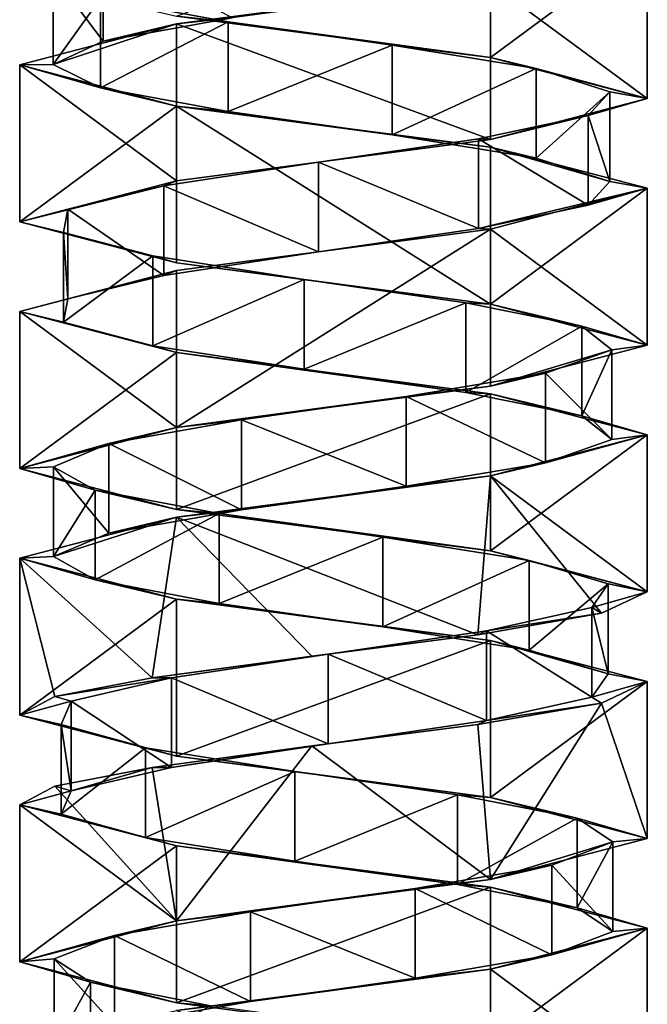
# Model space of a CAD drawing. Header units: millimetres. Extents: x -112 to 112, y -106 to 1587.
# Tile 88 of 158: x 48 to 62, y 611 to 633. Entities that reach past the tile are written whole.
import ezdxf

# ---------------------------------------------------------------- set-up
doc = ezdxf.new("R2010")
doc.units = ezdxf.units.MM
doc.header["$LTSCALE"] = 65.185185
for name, color, linetype in [('566', 7, 'CONTINUOUS'), ('567', 7, 'CONTINUOUS'), ('568', 7, 'CONTINUOUS'), ('569', 7, 'CONTINUOUS'), ('570', 7, 'CONTINUOUS'), ('571', 7, 'CONTINUOUS'), ('696', 7, 'CONTINUOUS'), ('697', 7, 'CONTINUOUS'), ('698', 7, 'CONTINUOUS'), ('699', 7, 'CONTINUOUS'), ('700', 7, 'CONTINUOUS'), ('770', 7, 'CONTINUOUS'), ('771', 7, 'CONTINUOUS'), ('772', 7, 'CONTINUOUS'), ('773', 7, 'CONTINUOUS'), ('774', 7, 'CONTINUOUS')]:
    doc.layers.add(name, color=color, linetype=linetype)

msp = doc.modelspace()

# ---------------------------------------------------------------- linework, layer by layer
at = {"layer": '566', "linetype": 'CONTINUOUS'}
for points in [[(48.75, 633.707, 0.053), (49.86, 632.23, 3.556), (49.86, 634.23, 3.556), (48.75, 633.707, 0.053)], [(49.86, 632.23, 3.556), (52.747, 632.752, 5.83), (49.86, 634.23, 3.556), (49.86, 632.23, 3.556)], [(48.75, 631.707, 0.053), (49.86, 632.23, 3.556), (48.75, 633.707, 0.053), (48.75, 631.707, 0.053)], [(49.801, 633.185, -3.468), (48.75, 631.707, 0.053), (48.75, 633.707, 0.053), (49.801, 633.185, -3.468)], [(49.801, 631.185, -3.468), (48.75, 631.707, 0.053), (49.801, 633.185, -3.468), (49.801, 631.185, -3.468)], [(52.648, 632.663, -5.791), (49.801, 631.185, -3.468), (49.801, 633.185, -3.468), (52.648, 632.663, -5.791)], [(52.648, 630.663, -5.791), (49.801, 631.185, -3.468), (52.648, 632.663, -5.791), (52.648, 630.663, -5.791)], [(56.309, 632.14, -6.111), (52.648, 630.663, -5.791), (52.648, 632.663, -5.791), (56.309, 632.14, -6.111)], [(56.309, 630.14, -6.111), (52.648, 630.663, -5.791), (56.309, 632.14, -6.111), (56.309, 630.14, -6.111)], [(59.517, 631.618, -4.319), (56.309, 630.14, -6.111), (56.309, 632.14, -6.111), (59.517, 631.618, -4.319)], [(59.517, 629.618, -4.319), (56.309, 630.14, -6.111), (59.517, 631.618, -4.319), (59.517, 629.618, -4.319)], [(61.164, 631.096, -1.034), (59.517, 629.618, -4.319), (59.517, 631.618, -4.319), (61.164, 631.096, -1.034)], [(61.164, 629.096, -1.034), (59.517, 629.618, -4.319), (61.164, 631.096, -1.034), (61.164, 629.096, -1.034)], [(60.68, 630.573, 2.608), (61.164, 629.096, -1.034), (61.164, 631.096, -1.034), (60.68, 630.573, 2.608)], [(58.232, 630.051, 5.349), (60.68, 628.573, 2.608), (60.68, 630.573, 2.608), (58.232, 630.051, 5.349)], [(60.68, 628.573, 2.608), (61.164, 629.096, -1.034), (60.68, 630.573, 2.608), (60.68, 628.573, 2.608)], [(54.667, 629.528, 6.241), (58.232, 628.051, 5.349), (58.232, 630.051, 5.349), (54.667, 629.528, 6.241)], [(58.232, 628.051, 5.349), (60.68, 628.573, 2.608), (58.232, 630.051, 5.349), (58.232, 628.051, 5.349)], [(51.217, 629.006, 4.975), (54.667, 627.528, 6.241), (54.667, 629.528, 6.241), (51.217, 629.006, 4.975)], [(54.667, 627.528, 6.241), (58.232, 628.051, 5.349), (54.667, 629.528, 6.241), (54.667, 627.528, 6.241)], [(49.075, 628.484, 1.99), (51.217, 627.006, 4.975), (51.217, 629.006, 4.975), (49.075, 628.484, 1.99)], [(51.217, 627.006, 4.975), (54.667, 627.528, 6.241), (51.217, 629.006, 4.975), (51.217, 627.006, 4.975)], [(48.981, 627.961, -1.684), (49.075, 626.484, 1.99), (49.075, 628.484, 1.99), (48.981, 627.961, -1.684)], [(49.075, 626.484, 1.99), (51.217, 627.006, 4.975), (49.075, 628.484, 1.99), (49.075, 626.484, 1.99)], [(48.981, 625.961, -1.684), (49.075, 626.484, 1.99), (48.981, 627.961, -1.684), (48.981, 625.961, -1.684)], [(50.968, 627.439, -4.775), (48.981, 625.961, -1.684), (48.981, 627.961, -1.684), (50.968, 627.439, -4.775)], [(50.968, 625.439, -4.775), (48.981, 625.961, -1.684), (50.968, 627.439, -4.775), (50.968, 625.439, -4.775)], [(54.348, 626.916, -6.216), (50.968, 625.439, -4.775), (50.968, 627.439, -4.775), (54.348, 626.916, -6.216)], [(54.348, 624.916, -6.216), (50.968, 625.439, -4.775), (54.348, 626.916, -6.216), (54.348, 624.916, -6.216)], [(57.954, 626.394, -5.508), (54.348, 624.916, -6.216), (54.348, 626.916, -6.216), (57.954, 626.394, -5.508)], [(57.954, 624.394, -5.508), (54.348, 624.916, -6.216), (57.954, 626.394, -5.508), (57.954, 624.394, -5.508)], [(60.539, 625.872, -2.895), (57.954, 624.394, -5.508), (57.954, 626.394, -5.508), (60.539, 625.872, -2.895)], [(60.539, 623.872, -2.895), (57.954, 624.394, -5.508), (60.539, 625.872, -2.895), (60.539, 623.872, -2.895)], [(61.209, 625.349, 0.718), (60.539, 623.872, -2.895), (60.539, 625.872, -2.895), (61.209, 625.349, 0.718)], [(59.732, 624.827, 4.083), (61.209, 623.349, 0.718), (61.209, 625.349, 0.718), (59.732, 624.827, 4.083)], [(61.209, 623.349, 0.718), (60.539, 623.872, -2.895), (61.209, 625.349, 0.718), (61.209, 623.349, 0.718)], [(56.62, 624.304, 6.036), (59.732, 622.827, 4.083), (59.732, 624.827, 4.083), (56.62, 624.304, 6.036)], [(59.732, 622.827, 4.083), (61.209, 623.349, 0.718), (59.732, 624.827, 4.083), (59.732, 622.827, 4.083)], [(52.947, 623.782, 5.903), (56.62, 622.304, 6.036), (56.62, 624.304, 6.036), (52.947, 623.782, 5.903)], [(56.62, 622.304, 6.036), (59.732, 622.827, 4.083), (56.62, 624.304, 6.036), (56.62, 622.304, 6.036)], [(49.985, 623.26, 3.73), (52.947, 621.782, 5.903), (52.947, 623.782, 5.903), (49.985, 623.26, 3.73)], [(52.947, 621.782, 5.903), (56.62, 622.304, 6.036), (52.947, 623.782, 5.903), (52.947, 621.782, 5.903)], [(48.756, 622.737, 0.266), (49.985, 621.26, 3.73), (49.985, 623.26, 3.73), (48.756, 622.737, 0.266)], [(49.985, 621.26, 3.73), (52.947, 621.782, 5.903), (49.985, 623.26, 3.73), (49.985, 621.26, 3.73)], [(48.756, 620.737, 0.266), (49.985, 621.26, 3.73), (48.756, 622.737, 0.266), (48.756, 620.737, 0.266)], [(49.685, 622.215, -3.289), (48.756, 620.737, 0.266), (48.756, 622.737, 0.266), (49.685, 622.215, -3.289)], [(49.685, 620.215, -3.289), (48.756, 620.737, 0.266), (49.685, 622.215, -3.289), (49.685, 620.215, -3.289)], [(52.452, 621.693, -5.707), (49.685, 620.215, -3.289), (49.685, 622.215, -3.289), (52.452, 621.693, -5.707)], [(52.452, 619.693, -5.707), (49.685, 620.215, -3.289), (52.452, 621.693, -5.707), (52.452, 619.693, -5.707)], [(56.1, 621.17, -6.152), (52.452, 619.693, -5.707), (52.452, 621.693, -5.707), (56.1, 621.17, -6.152)], [(56.1, 619.17, -6.152), (52.452, 619.693, -5.707), (56.1, 621.17, -6.152), (56.1, 619.17, -6.152)], [(59.367, 620.648, -4.471), (56.1, 619.17, -6.152), (56.1, 621.17, -6.152), (59.367, 620.648, -4.471)], [(59.367, 618.648, -4.471), (56.1, 619.17, -6.152), (59.367, 620.648, -4.471), (59.367, 618.648, -4.471)], [(61.125, 620.125, -1.244), (59.367, 618.648, -4.471), (59.367, 620.648, -4.471), (61.125, 620.125, -1.244)], [(61.125, 618.125, -1.244), (59.367, 618.648, -4.471), (61.125, 620.125, -1.244), (61.125, 618.125, -1.244)], [(60.765, 619.603, 2.413), (61.125, 618.125, -1.244), (61.125, 620.125, -1.244), (60.765, 619.603, 2.413)], [(58.413, 619.081, 5.236), (60.765, 617.603, 2.413), (60.765, 619.603, 2.413), (58.413, 619.081, 5.236)], [(60.765, 617.603, 2.413), (61.125, 618.125, -1.244), (60.765, 619.603, 2.413), (60.765, 617.603, 2.413)], [(54.88, 618.558, 6.249), (58.413, 617.081, 5.236), (58.413, 619.081, 5.236), (54.88, 618.558, 6.249)], [(58.413, 617.081, 5.236), (60.765, 617.603, 2.413), (58.413, 619.081, 5.236), (58.413, 617.081, 5.236)], [(51.389, 618.036, 5.101), (54.88, 616.558, 6.249), (54.88, 618.558, 6.249), (51.389, 618.036, 5.101)], [(54.88, 616.558, 6.249), (58.413, 617.081, 5.236), (54.88, 618.558, 6.249), (54.88, 616.558, 6.249)], [(51.389, 616.036, 5.101), (54.88, 616.558, 6.249), (51.389, 618.036, 5.101), (51.389, 616.036, 5.101)]]:
    msp.add_3dface(points, dxfattribs=at)
at = {"layer": '567', "linetype": 'CONTINUOUS'}
for points in [[(58.5, 633.533, 6.062), (52.747, 632.752, 5.83), (51.5, 632.617, 6.062), (58.5, 633.533, 6.062)], [(52.747, 632.752, 5.83), (49.86, 632.23, 3.556), (51.5, 632.617, 6.062), (52.747, 632.752, 5.83)], [(51.5, 632.617, 6.062), (48.75, 631.707, 0.053), (48, 631.7), (51.5, 632.617, 6.062)], [(49.86, 632.23, 3.556), (48.75, 631.707, 0.053), (51.5, 632.617, 6.062), (49.86, 632.23, 3.556)], [(48.75, 631.707, 0.053), (49.801, 631.185, -3.468), (48, 631.7), (48.75, 631.707, 0.053)], [(48, 631.7), (49.801, 631.185, -3.468), (51.5, 630.783, -6.062), (48, 631.7)], [(49.801, 631.185, -3.468), (52.648, 630.663, -5.791), (51.5, 630.783, -6.062), (49.801, 631.185, -3.468)], [(52.648, 630.663, -5.791), (56.309, 630.14, -6.111), (51.5, 630.783, -6.062), (52.648, 630.663, -5.791)], [(51.5, 630.783, -6.062), (56.309, 630.14, -6.111), (58.5, 629.867, -6.062), (51.5, 630.783, -6.062)], [(56.309, 630.14, -6.111), (59.517, 629.618, -4.319), (58.5, 629.867, -6.062), (56.309, 630.14, -6.111)], [(59.517, 629.618, -4.319), (61.164, 629.096, -1.034), (58.5, 629.867, -6.062), (59.517, 629.618, -4.319)], [(61.164, 629.096, -1.034), (62, 628.95), (58.5, 629.867, -6.062), (61.164, 629.096, -1.034)], [(61.164, 629.096, -1.034), (60.68, 628.573, 2.608), (62, 628.95), (61.164, 629.096, -1.034)], [(60.68, 628.573, 2.608), (58.232, 628.051, 5.349), (62, 628.95), (60.68, 628.573, 2.608)], [(62, 628.95), (58.232, 628.051, 5.349), (58.5, 628.033, 6.062), (62, 628.95)], [(58.5, 628.033, 6.062), (54.667, 627.528, 6.241), (51.5, 627.117, 6.062), (58.5, 628.033, 6.062)], [(58.232, 628.051, 5.349), (54.667, 627.528, 6.241), (58.5, 628.033, 6.062), (58.232, 628.051, 5.349)], [(54.667, 627.528, 6.241), (51.217, 627.006, 4.975), (51.5, 627.117, 6.062), (54.667, 627.528, 6.241)], [(51.5, 627.117, 6.062), (49.075, 626.484, 1.99), (48, 626.2), (51.5, 627.117, 6.062)], [(51.217, 627.006, 4.975), (49.075, 626.484, 1.99), (51.5, 627.117, 6.062), (51.217, 627.006, 4.975)], [(49.075, 626.484, 1.99), (48.981, 625.961, -1.684), (48, 626.2), (49.075, 626.484, 1.99)], [(48.981, 625.961, -1.684), (50.968, 625.439, -4.775), (48, 626.2), (48.981, 625.961, -1.684)], [(48, 626.2), (50.968, 625.439, -4.775), (51.5, 625.283, -6.062), (48, 626.2)], [(50.968, 625.439, -4.775), (54.348, 624.916, -6.216), (51.5, 625.283, -6.062), (50.968, 625.439, -4.775)], [(54.348, 624.916, -6.216), (57.954, 624.394, -5.508), (51.5, 625.283, -6.062), (54.348, 624.916, -6.216)], [(51.5, 625.283, -6.062), (57.954, 624.394, -5.508), (58.5, 624.367, -6.062), (51.5, 625.283, -6.062)], [(57.954, 624.394, -5.508), (60.539, 623.872, -2.895), (58.5, 624.367, -6.062), (57.954, 624.394, -5.508)], [(58.5, 624.367, -6.062), (60.539, 623.872, -2.895), (62, 623.45), (58.5, 624.367, -6.062)], [(60.539, 623.872, -2.895), (61.209, 623.349, 0.718), (62, 623.45), (60.539, 623.872, -2.895)], [(62, 623.45), (59.732, 622.827, 4.083), (58.5, 622.533, 6.062), (62, 623.45)], [(61.209, 623.349, 0.718), (59.732, 622.827, 4.083), (62, 623.45), (61.209, 623.349, 0.718)], [(59.732, 622.827, 4.083), (56.62, 622.304, 6.036), (58.5, 622.533, 6.062), (59.732, 622.827, 4.083)], [(58.5, 622.533, 6.062), (52.947, 621.782, 5.903), (51.5, 621.617, 6.062), (58.5, 622.533, 6.062)], [(56.62, 622.304, 6.036), (52.947, 621.782, 5.903), (58.5, 622.533, 6.062), (56.62, 622.304, 6.036)], [(52.947, 621.782, 5.903), (49.985, 621.26, 3.73), (51.5, 621.617, 6.062), (52.947, 621.782, 5.903)], [(51.5, 621.617, 6.062), (48.756, 620.737, 0.266), (48, 620.7), (51.5, 621.617, 6.062)], [(49.985, 621.26, 3.73), (48.756, 620.737, 0.266), (51.5, 621.617, 6.062), (49.985, 621.26, 3.73)], [(48.756, 620.737, 0.266), (49.685, 620.215, -3.289), (48, 620.7), (48.756, 620.737, 0.266)], [(48, 620.7), (49.685, 620.215, -3.289), (51.5, 619.783, -6.062), (48, 620.7)], [(49.685, 620.215, -3.289), (52.452, 619.693, -5.707), (51.5, 619.783, -6.062), (49.685, 620.215, -3.289)], [(52.452, 619.693, -5.707), (56.1, 619.17, -6.152), (51.5, 619.783, -6.062), (52.452, 619.693, -5.707)], [(51.5, 619.783, -6.062), (56.1, 619.17, -6.152), (58.5, 618.867, -6.062), (51.5, 619.783, -6.062)], [(56.1, 619.17, -6.152), (59.367, 618.648, -4.471), (58.5, 618.867, -6.062), (56.1, 619.17, -6.152)], [(59.367, 618.648, -4.471), (61.125, 618.125, -1.244), (58.5, 618.867, -6.062), (59.367, 618.648, -4.471)], [(58.5, 618.867, -6.062), (61.125, 618.125, -1.244), (62, 617.95), (58.5, 618.867, -6.062)], [(61.125, 618.125, -1.244), (60.765, 617.603, 2.413), (62, 617.95), (61.125, 618.125, -1.244)], [(62, 617.95), (60.765, 617.603, 2.413), (60.98, 617.471, 3.639), (62, 617.95)], [(60.765, 617.603, 2.413), (58.413, 617.081, 5.236), (60.98, 617.471, 3.639), (60.765, 617.603, 2.413)], [(60.98, 617.471, 3.639), (58.413, 617.081, 5.236), (58.216, 616.993, 6.217), (60.98, 617.471, 3.639)], [(58.216, 616.993, 6.217), (54.88, 616.558, 6.249), (54.515, 616.514, 6.983), (58.216, 616.993, 6.217)], [(58.413, 617.081, 5.236), (54.88, 616.558, 6.249), (58.216, 616.993, 6.217), (58.413, 617.081, 5.236)], [(54.515, 616.514, 6.983), (51.389, 616.036, 5.101), (50.956, 616.036, 5.714), (54.515, 616.514, 6.983)], [(54.88, 616.558, 6.249), (51.389, 616.036, 5.101), (54.515, 616.514, 6.983), (54.88, 616.558, 6.249)]]:
    msp.add_3dface(points, dxfattribs=at)
at = {"layer": '568', "linetype": 'CONTINUOUS'}
for points in [[(52.648, 632.663, -5.791), (49.801, 633.185, -3.468), (51.5, 632.783, -6.062), (52.648, 632.663, -5.791)], [(58.5, 631.867, -6.062), (52.648, 632.663, -5.791), (51.5, 632.783, -6.062), (58.5, 631.867, -6.062)], [(56.309, 632.14, -6.111), (52.648, 632.663, -5.791), (58.5, 631.867, -6.062), (56.309, 632.14, -6.111)], [(59.517, 631.618, -4.319), (56.309, 632.14, -6.111), (58.5, 631.867, -6.062), (59.517, 631.618, -4.319)], [(62, 630.95), (59.517, 631.618, -4.319), (58.5, 631.867, -6.062), (62, 630.95)], [(61.164, 631.096, -1.034), (59.517, 631.618, -4.319), (62, 630.95), (61.164, 631.096, -1.034)], [(60.68, 630.573, 2.608), (61.164, 631.096, -1.034), (62, 630.95), (60.68, 630.573, 2.608)], [(58.5, 630.033, 6.062), (60.68, 630.573, 2.608), (62, 630.95), (58.5, 630.033, 6.062)], [(58.232, 630.051, 5.349), (60.68, 630.573, 2.608), (58.5, 630.033, 6.062), (58.232, 630.051, 5.349)], [(51.5, 629.117, 6.062), (54.667, 629.528, 6.241), (58.5, 630.033, 6.062), (51.5, 629.117, 6.062)], [(54.667, 629.528, 6.241), (58.232, 630.051, 5.349), (58.5, 630.033, 6.062), (54.667, 629.528, 6.241)], [(51.217, 629.006, 4.975), (54.667, 629.528, 6.241), (51.5, 629.117, 6.062), (51.217, 629.006, 4.975)], [(48, 628.2), (51.217, 629.006, 4.975), (51.5, 629.117, 6.062), (48, 628.2)], [(49.075, 628.484, 1.99), (51.217, 629.006, 4.975), (48, 628.2), (49.075, 628.484, 1.99)], [(48.981, 627.961, -1.684), (49.075, 628.484, 1.99), (48, 628.2), (48.981, 627.961, -1.684)], [(51.5, 627.283, -6.062), (48.981, 627.961, -1.684), (48, 628.2), (51.5, 627.283, -6.062)], [(50.968, 627.439, -4.775), (48.981, 627.961, -1.684), (51.5, 627.283, -6.062), (50.968, 627.439, -4.775)], [(54.348, 626.916, -6.216), (50.968, 627.439, -4.775), (51.5, 627.283, -6.062), (54.348, 626.916, -6.216)], [(58.5, 626.367, -6.062), (54.348, 626.916, -6.216), (51.5, 627.283, -6.062), (58.5, 626.367, -6.062)], [(57.954, 626.394, -5.508), (54.348, 626.916, -6.216), (58.5, 626.367, -6.062), (57.954, 626.394, -5.508)], [(60.539, 625.872, -2.895), (57.954, 626.394, -5.508), (58.5, 626.367, -6.062), (60.539, 625.872, -2.895)], [(62, 625.45), (60.539, 625.872, -2.895), (58.5, 626.367, -6.062), (62, 625.45)], [(61.209, 625.349, 0.718), (60.539, 625.872, -2.895), (62, 625.45), (61.209, 625.349, 0.718)], [(58.5, 624.533, 6.062), (61.209, 625.349, 0.718), (62, 625.45), (58.5, 624.533, 6.062)], [(59.732, 624.827, 4.083), (61.209, 625.349, 0.718), (58.5, 624.533, 6.062), (59.732, 624.827, 4.083)], [(56.62, 624.304, 6.036), (59.732, 624.827, 4.083), (58.5, 624.533, 6.062), (56.62, 624.304, 6.036)], [(51.5, 623.617, 6.062), (56.62, 624.304, 6.036), (58.5, 624.533, 6.062), (51.5, 623.617, 6.062)], [(52.947, 623.782, 5.903), (56.62, 624.304, 6.036), (51.5, 623.617, 6.062), (52.947, 623.782, 5.903)], [(49.985, 623.26, 3.73), (52.947, 623.782, 5.903), (51.5, 623.617, 6.062), (49.985, 623.26, 3.73)], [(48, 622.7), (49.985, 623.26, 3.73), (51.5, 623.617, 6.062), (48, 622.7)], [(48.756, 622.737, 0.266), (49.985, 623.26, 3.73), (48, 622.7), (48.756, 622.737, 0.266)], [(49.685, 622.215, -3.289), (48.756, 622.737, 0.266), (48, 622.7), (49.685, 622.215, -3.289)], [(51.5, 621.783, -6.062), (49.685, 622.215, -3.289), (48, 622.7), (51.5, 621.783, -6.062)], [(52.452, 621.693, -5.707), (49.685, 622.215, -3.289), (51.5, 621.783, -6.062), (52.452, 621.693, -5.707)], [(58.5, 620.867, -6.062), (52.452, 621.693, -5.707), (51.5, 621.783, -6.062), (58.5, 620.867, -6.062)], [(56.1, 621.17, -6.152), (52.452, 621.693, -5.707), (58.5, 620.867, -6.062), (56.1, 621.17, -6.152)], [(59.367, 620.648, -4.471), (56.1, 621.17, -6.152), (58.5, 620.867, -6.062), (59.367, 620.648, -4.471)], [(62, 619.95), (59.367, 620.648, -4.471), (58.5, 620.867, -6.062), (62, 619.95)], [(61.125, 620.125, -1.244), (59.367, 620.648, -4.471), (62, 619.95), (61.125, 620.125, -1.244)], [(60.765, 619.603, 2.413), (61.125, 620.125, -1.244), (62, 619.95), (60.765, 619.603, 2.413)], [(60.98, 619.471, 3.639), (60.765, 619.603, 2.413), (62, 619.95), (60.98, 619.471, 3.639)], [(58.413, 619.081, 5.236), (60.765, 619.603, 2.413), (60.98, 619.471, 3.639), (58.413, 619.081, 5.236)], [(58.216, 618.993, 6.217), (58.413, 619.081, 5.236), (60.98, 619.471, 3.639), (58.216, 618.993, 6.217)], [(54.515, 618.514, 6.983), (54.88, 618.558, 6.249), (58.216, 618.993, 6.217), (54.515, 618.514, 6.983)], [(54.88, 618.558, 6.249), (58.413, 619.081, 5.236), (58.216, 618.993, 6.217), (54.88, 618.558, 6.249)], [(51.389, 618.036, 5.101), (54.88, 618.558, 6.249), (50.956, 618.036, 5.714), (51.389, 618.036, 5.101)], [(50.956, 618.036, 5.714), (54.88, 618.558, 6.249), (54.515, 618.514, 6.983), (50.956, 618.036, 5.714)]]:
    msp.add_3dface(points, dxfattribs=at)
at = {"layer": '569', "linetype": 'CONTINUOUS'}
for points in [[(51.389, 616.036, 5.101), (51.389, 618.036, 5.101), (49.146, 617.513, 2.19), (51.389, 616.036, 5.101)], [(48.927, 616.991, -1.478), (49.146, 615.513, 2.19), (49.146, 617.513, 2.19), (48.927, 616.991, -1.478)], [(49.146, 615.513, 2.19), (51.389, 616.036, 5.101), (49.146, 617.513, 2.19), (49.146, 615.513, 2.19)], [(48.927, 614.991, -1.478), (49.146, 615.513, 2.19), (48.927, 616.991, -1.478), (48.927, 614.991, -1.478)], [(50.807, 616.469, -4.635), (48.927, 614.991, -1.478), (48.927, 616.991, -1.478), (50.807, 616.469, -4.635)], [(50.807, 614.469, -4.635), (48.927, 614.991, -1.478), (50.807, 616.469, -4.635), (50.807, 614.469, -4.635)], [(54.137, 615.946, -6.19), (50.807, 614.469, -4.635), (50.807, 616.469, -4.635), (54.137, 615.946, -6.19)], [(54.137, 613.946, -6.19), (50.807, 614.469, -4.635), (54.137, 615.946, -6.19), (54.137, 613.946, -6.19)], [(57.765, 615.424, -5.605), (54.137, 613.946, -6.19), (54.137, 615.946, -6.19), (57.765, 615.424, -5.605)], [(57.765, 613.424, -5.605), (54.137, 613.946, -6.19), (57.765, 615.424, -5.605), (57.765, 613.424, -5.605)], [(60.437, 614.901, -3.083), (57.765, 613.424, -5.605), (57.765, 615.424, -5.605), (60.437, 614.901, -3.083)], [(60.437, 612.901, -3.083), (57.765, 613.424, -5.605), (60.437, 614.901, -3.083), (60.437, 612.901, -3.083)], [(61.23, 614.379, 0.506), (60.437, 612.901, -3.083), (60.437, 614.901, -3.083), (61.23, 614.379, 0.506)], [(59.869, 613.857, 3.919), (61.23, 612.379, 0.506), (61.23, 614.379, 0.506), (59.869, 613.857, 3.919)], [(61.23, 612.379, 0.506), (60.437, 612.901, -3.083), (61.23, 614.379, 0.506), (61.23, 612.379, 0.506)], [(56.825, 613.334, 5.978), (59.869, 611.857, 3.919), (59.869, 613.857, 3.919), (56.825, 613.334, 5.978)], [(59.869, 611.857, 3.919), (61.23, 612.379, 0.506), (59.869, 613.857, 3.919), (59.869, 611.857, 3.919)], [(53.15, 612.812, 5.97), (56.825, 611.334, 5.978), (56.825, 613.334, 5.978), (53.15, 612.812, 5.97)], [(56.825, 611.334, 5.978), (59.869, 611.857, 3.919), (56.825, 613.334, 5.978), (56.825, 611.334, 5.978)], [(50.115, 612.29, 3.898), (53.15, 610.812, 5.97), (53.15, 612.812, 5.97), (50.115, 612.29, 3.898)], [(53.15, 610.812, 5.97), (56.825, 611.334, 5.978), (53.15, 612.812, 5.97), (53.15, 610.812, 5.97)], [(48.768, 611.767, 0.479), (50.115, 610.29, 3.898), (50.115, 612.29, 3.898), (48.768, 611.767, 0.479)], [(50.115, 610.29, 3.898), (53.15, 610.812, 5.97), (50.115, 612.29, 3.898), (50.115, 610.29, 3.898)], [(48.768, 609.767, 0.479), (50.115, 610.29, 3.898), (48.768, 611.767, 0.479), (48.768, 609.767, 0.479)], [(49.576, 611.245, -3.106), (48.768, 609.767, 0.479), (48.768, 611.767, 0.479), (49.576, 611.245, -3.106)], [(49.576, 609.245, -3.106), (48.768, 609.767, 0.479), (49.576, 611.245, -3.106), (49.576, 609.245, -3.106)], [(52.259, 610.722, -5.617), (49.576, 609.245, -3.106), (49.576, 611.245, -3.106), (52.259, 610.722, -5.617)]]:
    msp.add_3dface(points, dxfattribs=at)
at = {"layer": '570', "linetype": 'CONTINUOUS'}
for points in [[(50.956, 616.036, 5.714), (49.146, 615.513, 2.19), (48.783, 615.618, 3.216), (50.956, 616.036, 5.714)], [(50.956, 616.036, 5.714), (51.389, 616.036, 5.101), (49.146, 615.513, 2.19), (50.956, 616.036, 5.714)], [(48.783, 615.618, 3.216), (49.146, 615.513, 2.19), (48, 615.2), (48.783, 615.618, 3.216)], [(49.146, 615.513, 2.19), (48.927, 614.991, -1.478), (48, 615.2), (49.146, 615.513, 2.19)], [(48.927, 614.991, -1.478), (50.807, 614.469, -4.635), (48, 615.2), (48.927, 614.991, -1.478)], [(48, 615.2), (50.807, 614.469, -4.635), (51.5, 614.283, -6.062), (48, 615.2)], [(50.807, 614.469, -4.635), (54.137, 613.946, -6.19), (51.5, 614.283, -6.062), (50.807, 614.469, -4.635)], [(54.137, 613.946, -6.19), (57.765, 613.424, -5.605), (51.5, 614.283, -6.062), (54.137, 613.946, -6.19)], [(51.5, 614.283, -6.062), (57.765, 613.424, -5.605), (58.5, 613.367, -6.062), (51.5, 614.283, -6.062)], [(57.765, 613.424, -5.605), (60.437, 612.901, -3.083), (58.5, 613.367, -6.062), (57.765, 613.424, -5.605)], [(58.5, 613.367, -6.062), (60.437, 612.901, -3.083), (62, 612.45), (58.5, 613.367, -6.062)], [(60.437, 612.901, -3.083), (61.23, 612.379, 0.506), (62, 612.45), (60.437, 612.901, -3.083)], [(62, 612.45), (59.869, 611.857, 3.919), (58.5, 611.533, 6.062), (62, 612.45)], [(61.23, 612.379, 0.506), (59.869, 611.857, 3.919), (62, 612.45), (61.23, 612.379, 0.506)], [(59.869, 611.857, 3.919), (56.825, 611.334, 5.978), (58.5, 611.533, 6.062), (59.869, 611.857, 3.919)], [(58.5, 611.533, 6.062), (53.15, 610.812, 5.97), (51.5, 610.617, 6.062), (58.5, 611.533, 6.062)], [(56.825, 611.334, 5.978), (53.15, 610.812, 5.97), (58.5, 611.533, 6.062), (56.825, 611.334, 5.978)], [(53.15, 610.812, 5.97), (50.115, 610.29, 3.898), (51.5, 610.617, 6.062), (53.15, 610.812, 5.97)]]:
    msp.add_3dface(points, dxfattribs=at)
at = {"layer": '571', "linetype": 'CONTINUOUS'}
for points in [[(51.389, 618.036, 5.101), (50.956, 618.036, 5.714), (48.783, 617.618, 3.216), (51.389, 618.036, 5.101)], [(49.146, 617.513, 2.19), (51.389, 618.036, 5.101), (48.783, 617.618, 3.216), (49.146, 617.513, 2.19)], [(48, 617.2), (49.146, 617.513, 2.19), (48.783, 617.618, 3.216), (48, 617.2)], [(48.927, 616.991, -1.478), (49.146, 617.513, 2.19), (48, 617.2), (48.927, 616.991, -1.478)], [(48.927, 616.991, -1.478), (48, 617.2), (51.5, 616.283, -6.062), (48.927, 616.991, -1.478)], [(50.807, 616.469, -4.635), (48.927, 616.991, -1.478), (51.5, 616.283, -6.062), (50.807, 616.469, -4.635)], [(54.137, 615.946, -6.19), (50.807, 616.469, -4.635), (51.5, 616.283, -6.062), (54.137, 615.946, -6.19)], [(58.5, 615.367, -6.062), (54.137, 615.946, -6.19), (51.5, 616.283, -6.062), (58.5, 615.367, -6.062)], [(57.765, 615.424, -5.605), (54.137, 615.946, -6.19), (58.5, 615.367, -6.062), (57.765, 615.424, -5.605)], [(60.437, 614.901, -3.083), (57.765, 615.424, -5.605), (58.5, 615.367, -6.062), (60.437, 614.901, -3.083)], [(62, 614.45), (60.437, 614.901, -3.083), (58.5, 615.367, -6.062), (62, 614.45)], [(61.23, 614.379, 0.506), (60.437, 614.901, -3.083), (62, 614.45), (61.23, 614.379, 0.506)], [(58.5, 613.533, 6.062), (61.23, 614.379, 0.506), (62, 614.45), (58.5, 613.533, 6.062)], [(59.869, 613.857, 3.919), (61.23, 614.379, 0.506), (58.5, 613.533, 6.062), (59.869, 613.857, 3.919)], [(56.825, 613.334, 5.978), (59.869, 613.857, 3.919), (58.5, 613.533, 6.062), (56.825, 613.334, 5.978)], [(51.5, 612.617, 6.062), (56.825, 613.334, 5.978), (58.5, 613.533, 6.062), (51.5, 612.617, 6.062)], [(53.15, 612.812, 5.97), (56.825, 613.334, 5.978), (51.5, 612.617, 6.062), (53.15, 612.812, 5.97)], [(50.115, 612.29, 3.898), (53.15, 612.812, 5.97), (51.5, 612.617, 6.062), (50.115, 612.29, 3.898)], [(48, 611.7), (50.115, 612.29, 3.898), (51.5, 612.617, 6.062), (48, 611.7)], [(48.768, 611.767, 0.479), (50.115, 612.29, 3.898), (48, 611.7), (48.768, 611.767, 0.479)], [(49.576, 611.245, -3.106), (48.768, 611.767, 0.479), (48, 611.7), (49.576, 611.245, -3.106)], [(51.5, 610.783, -6.062), (49.576, 611.245, -3.106), (48, 611.7), (51.5, 610.783, -6.062)], [(52.259, 610.722, -5.617), (49.576, 611.245, -3.106), (51.5, 610.783, -6.062), (52.259, 610.722, -5.617)], [(58.5, 609.867, -6.062), (52.259, 610.722, -5.617), (51.5, 610.783, -6.062), (58.5, 609.867, -6.062)]]:
    msp.add_3dface(points, dxfattribs=at)
at = {"layer": '696', "linetype": 'CONTINUOUS'}
for points in [[(62, 634.45), (58.5, 633.533, 6.062), (62, 630.95), (62, 634.45)], [(58.5, 633.533, 6.062), (51.5, 632.617, 6.062), (58.5, 630.033, 6.062), (58.5, 633.533, 6.062)], [(58.5, 633.533, 6.062), (58.5, 630.033, 6.062), (62, 630.95), (58.5, 633.533, 6.062)], [(51.5, 632.617, 6.062), (48, 631.7), (51.5, 629.117, 6.062), (51.5, 632.617, 6.062)], [(51.5, 632.617, 6.062), (51.5, 629.117, 6.062), (58.5, 630.033, 6.062), (51.5, 632.617, 6.062)], [(48, 631.7), (48, 628.2), (51.5, 629.117, 6.062), (48, 631.7)]]:
    msp.add_3dface(points, dxfattribs=at)
at = {"layer": '697', "linetype": 'CONTINUOUS'}
for points in [[(62, 628.95), (58.5, 628.033, 6.062), (62, 625.45), (62, 628.95)], [(58.5, 628.033, 6.062), (51.5, 627.117, 6.062), (51.5, 623.617, 6.062), (58.5, 628.033, 6.062)], [(58.5, 628.033, 6.062), (51.5, 623.617, 6.062), (58.5, 624.533, 6.062), (58.5, 628.033, 6.062)], [(58.5, 628.033, 6.062), (58.5, 624.533, 6.062), (62, 625.45), (58.5, 628.033, 6.062)], [(51.5, 627.117, 6.062), (48, 626.2), (51.5, 623.617, 6.062), (51.5, 627.117, 6.062)], [(48, 626.2), (48, 622.7), (51.5, 623.617, 6.062), (48, 626.2)]]:
    msp.add_3dface(points, dxfattribs=at)
at = {"layer": '698', "linetype": 'CONTINUOUS'}
for points in [[(62, 623.45), (58.5, 622.533, 6.062), (62, 619.95), (62, 623.45)], [(58.5, 622.533, 6.062), (51.5, 621.617, 6.062), (58.216, 618.993, 6.217), (58.5, 622.533, 6.062)], [(58.5, 622.533, 6.062), (58.216, 618.993, 6.217), (60.98, 619.471, 3.639), (58.5, 622.533, 6.062)], [(58.5, 622.533, 6.062), (60.98, 619.471, 3.639), (62, 619.95), (58.5, 622.533, 6.062)], [(51.5, 621.617, 6.062), (48, 620.7), (50.956, 618.036, 5.714), (51.5, 621.617, 6.062)], [(51.5, 621.617, 6.062), (50.956, 618.036, 5.714), (54.515, 618.514, 6.983), (51.5, 621.617, 6.062)], [(51.5, 621.617, 6.062), (54.515, 618.514, 6.983), (58.216, 618.993, 6.217), (51.5, 621.617, 6.062)], [(50.956, 618.036, 5.714), (48, 620.7), (48.783, 617.618, 3.216), (50.956, 618.036, 5.714)], [(48, 620.7), (48, 617.2), (48.783, 617.618, 3.216), (48, 620.7)]]:
    msp.add_3dface(points, dxfattribs=at)
at = {"layer": '699', "linetype": 'CONTINUOUS'}
for points in [[(62, 617.95), (60.98, 617.471, 3.639), (62, 614.45), (62, 617.95)], [(60.98, 617.471, 3.639), (58.216, 616.993, 6.217), (58.5, 613.533, 6.062), (60.98, 617.471, 3.639)], [(60.98, 617.471, 3.639), (58.5, 613.533, 6.062), (62, 614.45), (60.98, 617.471, 3.639)], [(58.216, 616.993, 6.217), (54.515, 616.514, 6.983), (58.5, 613.533, 6.062), (58.216, 616.993, 6.217)], [(54.515, 616.514, 6.983), (50.956, 616.036, 5.714), (51.5, 612.617, 6.062), (54.515, 616.514, 6.983)], [(54.515, 616.514, 6.983), (51.5, 612.617, 6.062), (58.5, 613.533, 6.062), (54.515, 616.514, 6.983)], [(50.956, 616.036, 5.714), (48.783, 615.618, 3.216), (51.5, 612.617, 6.062), (50.956, 616.036, 5.714)], [(48.783, 615.618, 3.216), (48, 615.2), (51.5, 612.617, 6.062), (48.783, 615.618, 3.216)], [(48, 615.2), (48, 611.7), (51.5, 612.617, 6.062), (48, 615.2)]]:
    msp.add_3dface(points, dxfattribs=at)
at = {"layer": '700', "linetype": 'CONTINUOUS'}
for points in [[(62, 612.45), (58.5, 611.533, 6.062), (62, 608.95), (62, 612.45)], [(58.5, 611.533, 6.062), (51.5, 610.617, 6.062), (58.5, 608.033, 6.062), (58.5, 611.533, 6.062)], [(58.5, 611.533, 6.062), (58.5, 608.033, 6.062), (62, 608.95), (58.5, 611.533, 6.062)]]:
    msp.add_3dface(points, dxfattribs=at)
at = {"layer": '770', "linetype": 'CONTINUOUS'}
for points in [[(58.5, 635.367, -6.062), (58.5, 631.867, -6.062), (51.5, 632.783, -6.062), (58.5, 635.367, -6.062)], [(58.5, 635.367, -6.062), (62, 634.45), (58.5, 631.867, -6.062), (58.5, 635.367, -6.062)], [(62, 634.45), (62, 630.95), (58.5, 631.867, -6.062), (62, 634.45)]]:
    msp.add_3dface(points, dxfattribs=at)
at = {"layer": '771', "linetype": 'CONTINUOUS'}
for points in [[(48, 631.7), (51.5, 630.783, -6.062), (48, 628.2), (48, 631.7)], [(51.5, 630.783, -6.062), (51.5, 627.283, -6.062), (48, 628.2), (51.5, 630.783, -6.062)], [(51.5, 630.783, -6.062), (58.5, 629.867, -6.062), (58.5, 626.367, -6.062), (51.5, 630.783, -6.062)], [(51.5, 630.783, -6.062), (58.5, 626.367, -6.062), (51.5, 627.283, -6.062), (51.5, 630.783, -6.062)], [(58.5, 629.867, -6.062), (62, 628.95), (58.5, 626.367, -6.062), (58.5, 629.867, -6.062)], [(62, 628.95), (62, 625.45), (58.5, 626.367, -6.062), (62, 628.95)]]:
    msp.add_3dface(points, dxfattribs=at)
at = {"layer": '772', "linetype": 'CONTINUOUS'}
for points in [[(48, 626.2), (51.5, 625.283, -6.062), (48, 622.7), (48, 626.2)], [(51.5, 625.283, -6.062), (51.5, 621.783, -6.062), (48, 622.7), (51.5, 625.283, -6.062)], [(51.5, 625.283, -6.062), (58.5, 624.367, -6.062), (51.5, 621.783, -6.062), (51.5, 625.283, -6.062)], [(58.5, 624.367, -6.062), (58.5, 620.867, -6.062), (51.5, 621.783, -6.062), (58.5, 624.367, -6.062)], [(58.5, 624.367, -6.062), (62, 623.45), (58.5, 620.867, -6.062), (58.5, 624.367, -6.062)], [(62, 623.45), (62, 619.95), (58.5, 620.867, -6.062), (62, 623.45)]]:
    msp.add_3dface(points, dxfattribs=at)
at = {"layer": '773', "linetype": 'CONTINUOUS'}
for points in [[(48, 620.7), (51.5, 619.783, -6.062), (48, 617.2), (48, 620.7)], [(48, 617.2), (51.5, 619.783, -6.062), (51.5, 616.283, -6.062), (48, 617.2)], [(51.5, 619.783, -6.062), (58.5, 618.867, -6.062), (51.5, 616.283, -6.062), (51.5, 619.783, -6.062)], [(58.5, 618.867, -6.062), (58.5, 615.367, -6.062), (51.5, 616.283, -6.062), (58.5, 618.867, -6.062)], [(58.5, 618.867, -6.062), (62, 617.95), (58.5, 615.367, -6.062), (58.5, 618.867, -6.062)], [(62, 617.95), (62, 614.45), (58.5, 615.367, -6.062), (62, 617.95)]]:
    msp.add_3dface(points, dxfattribs=at)
at = {"layer": '774', "linetype": 'CONTINUOUS'}
for points in [[(48, 615.2), (51.5, 614.283, -6.062), (48, 611.7), (48, 615.2)], [(51.5, 614.283, -6.062), (51.5, 610.783, -6.062), (48, 611.7), (51.5, 614.283, -6.062)], [(51.5, 614.283, -6.062), (58.5, 613.367, -6.062), (51.5, 610.783, -6.062), (51.5, 614.283, -6.062)], [(58.5, 613.367, -6.062), (58.5, 609.867, -6.062), (51.5, 610.783, -6.062), (58.5, 613.367, -6.062)], [(58.5, 613.367, -6.062), (62, 612.45), (58.5, 609.867, -6.062), (58.5, 613.367, -6.062)], [(62, 612.45), (62, 608.95), (58.5, 609.867, -6.062), (62, 612.45)]]:
    msp.add_3dface(points, dxfattribs=at)

doc.saveas('drawing.dxf')
